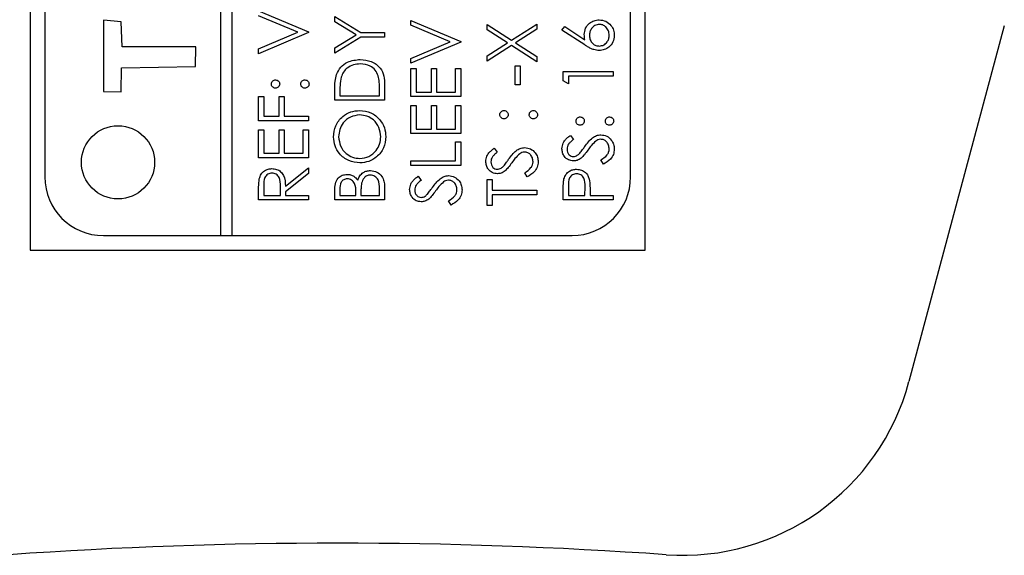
# Model space of a CAD drawing. Header units: millimetres. Extents: x 474 to 2197, y 77 to 1503.
# Tile 9 of 25: x 1016 to 1050, y 820 to 838. Entities that reach past the tile are written whole.
import ezdxf

# ---------------------------------------------------------------- set-up
doc = ezdxf.new("R2010")
doc.units = ezdxf.units.MM

msp = doc.modelspace()

# ---------------------------------------------------------------- linework, layer by layer
at = {"color": 7, "linetype": 'Continuous', "lineweight": 25}
for p, q in [((1016.848, 891.547), (1016.848, 830.547)), ((1037.848, 830.547), (1037.848, 891.547)), ((1023.348, 891.047), (1023.348, 831.047)), ((1023.748, 831.047), (1023.748, 891.047)), ((1017.348, 889.047), (1017.348, 833.047)), ((1037.348, 833.047), (1037.348, 889.047)), ((1024.648, 838.716), (1026.348, 837.997)), ((1019.351, 838.401), (1019.35, 835.97)), ((1019.954, 838.34), (1019.351, 838.401)), ((1025.988, 837.986), (1024.648, 838.553)), ((1027.248, 838.52), (1028.14, 837.975)), ((1027.248, 838.345), (1027.248, 838.52)), ((1029.848, 838.389), (1031.548, 837.67)), ((1029.848, 838.226), (1029.848, 838.389)), ((1019.984, 837.492), (1019.954, 838.34)), ((1027.978, 837.899), (1027.248, 838.345)), ((1031.188, 837.659), (1029.848, 838.226)), ((1032.448, 838.248), (1033.281, 837.715)), ((1032.448, 838.071), (1032.448, 838.248)), ((1033.143, 837.626), (1032.448, 838.071)), ((1033.281, 837.715), (1034.148, 838.269)), ((1034.148, 838.093), (1033.419, 837.626)), ((1034.148, 838.269), (1034.148, 838.093)), ((1035.004, 838.062), (1035.097, 838.18)), ((1035.78, 837.555), (1035.004, 838.062)), ((1035.097, 838.18), (1035.784, 837.731)), ((1050.106, 838.21), (1046.851, 826.063)), ((1024.648, 837.419), (1025.988, 837.986)), ((1026.348, 837.975), (1024.648, 837.256)), ((1026.348, 837.997), (1026.348, 837.975)), ((1027.248, 837.452), (1027.978, 837.899)), ((1028.14, 837.823), (1027.248, 837.278)), ((1028.14, 837.975), (1028.948, 837.975)), ((1028.948, 837.823), (1028.14, 837.823)), ((1028.948, 837.975), (1028.948, 837.823)), ((1022.505, 837.492), (1019.984, 837.492)), ((1022.489, 836.823), (1022.505, 837.492)), ((1024.648, 837.256), (1024.648, 837.419)), ((1027.248, 837.278), (1027.248, 837.452)), ((1029.848, 837.092), (1031.188, 837.659)), ((1031.548, 837.648), (1029.848, 836.929)), ((1031.548, 837.67), (1031.548, 837.648)), ((1032.448, 837.181), (1033.143, 837.626)), ((1033.281, 837.539), (1032.448, 837.005)), ((1034.148, 836.983), (1033.281, 837.539)), ((1033.419, 837.626), (1034.148, 837.159)), ((1029.848, 836.929), (1029.848, 837.092)), ((1032.448, 837.005), (1032.448, 837.181)), ((1034.148, 837.159), (1034.148, 836.983)), ((1019.953, 835.953), (1019.968, 836.778)), ((1019.968, 836.778), (1022.489, 836.823)), ((1029.848, 836.755), (1030.022, 836.755)), ((1029.848, 835.796), (1029.848, 836.755)), ((1030.022, 836.755), (1030.022, 835.948)), ((1030.545, 836.755), (1030.72, 836.755)), ((1030.545, 835.948), (1030.545, 836.755)), ((1030.72, 836.755), (1030.72, 835.948)), ((1031.374, 836.755), (1031.548, 836.755)), ((1031.374, 835.948), (1031.374, 836.755)), ((1031.548, 836.755), (1031.548, 835.796)), ((1033.407, 836.188), (1033.407, 836.842)), ((1033.407, 836.842), (1033.581, 836.842)), ((1033.581, 836.842), (1033.581, 836.188)), ((1035.048, 836.646), (1036.748, 836.646)), ((1035.048, 836.331), (1035.048, 836.646)), ((1035.222, 836.493), (1035.222, 836.232)), ((1036.748, 836.493), (1035.222, 836.493)), ((1036.748, 836.646), (1036.748, 836.493)), ((1028.948, 836.192), (1028.948, 835.665)), ((1033.581, 836.188), (1033.407, 836.188)), ((1035.222, 836.232), (1035.048, 836.331)), ((1019.35, 835.97), (1019.953, 835.953)), ((1024.648, 835.796), (1024.822, 835.796)), ((1024.648, 834.967), (1024.648, 835.796)), ((1024.822, 835.796), (1024.822, 835.12)), ((1025.345, 835.796), (1025.52, 835.796)), ((1025.345, 835.12), (1025.345, 835.796)), ((1025.52, 835.796), (1025.52, 835.12)), ((1027.248, 835.665), (1027.248, 836.008)), ((1027.422, 835.937), (1027.422, 835.817)), ((1027.422, 835.817), (1028.774, 835.817)), ((1028.774, 835.817), (1028.774, 836.013)), ((1031.548, 835.796), (1029.848, 835.796)), ((1030.022, 835.948), (1030.545, 835.948)), ((1030.72, 835.948), (1031.374, 835.948)), ((1028.948, 835.665), (1027.248, 835.665)), ((1029.848, 835.49), (1030.022, 835.49)), ((1029.848, 834.532), (1029.848, 835.49)), ((1030.022, 835.49), (1030.022, 834.684)), ((1030.545, 835.49), (1030.72, 835.49)), ((1030.545, 834.684), (1030.545, 835.49)), ((1030.72, 835.49), (1030.72, 834.684)), ((1031.374, 835.49), (1031.548, 835.49)), ((1031.374, 834.684), (1031.374, 835.49)), ((1031.548, 835.49), (1031.548, 834.532)), ((1024.822, 835.12), (1025.345, 835.12)), ((1025.52, 835.12), (1026.348, 835.12)), ((1026.348, 835.12), (1026.348, 834.967)), ((1026.348, 834.967), (1024.648, 834.967)), ((1030.022, 834.684), (1030.545, 834.684)), ((1030.72, 834.684), (1031.374, 834.684)), ((1024.648, 834.662), (1024.822, 834.662)), ((1024.648, 833.703), (1024.648, 834.662)), ((1024.822, 834.662), (1024.822, 833.856)), ((1025.345, 834.662), (1025.52, 834.662)), ((1025.345, 833.856), (1025.345, 834.662)), ((1025.52, 834.662), (1025.52, 833.856)), ((1026.174, 833.856), (1026.174, 834.662)), ((1026.174, 834.662), (1026.348, 834.662)), ((1026.348, 834.662), (1026.348, 833.703)), ((1031.548, 834.532), (1029.848, 834.532)), ((1035.292, 834.466), (1035.397, 834.328)), ((1031.374, 834.248), (1031.548, 834.248)), ((1031.374, 833.594), (1031.374, 834.248)), ((1031.548, 834.248), (1031.548, 833.442)), ((1032.692, 834.03), (1032.797, 833.892)), ((1026.348, 833.703), (1024.648, 833.703)), ((1024.822, 833.856), (1025.345, 833.856)), ((1025.52, 833.856), (1026.174, 833.856)), ((1025.563, 832.73), (1026.348, 833.355)), ((1026.348, 833.355), (1026.348, 833.166)), ((1029.848, 833.594), (1031.374, 833.594)), ((1029.848, 833.442), (1029.848, 833.594)), ((1031.548, 833.442), (1029.848, 833.442)), ((1036.42, 833.485), (1036.334, 833.629)), ((1026.348, 833.166), (1025.563, 832.541)), ((1030.092, 833.071), (1030.197, 832.933)), ((1033.82, 833.049), (1033.734, 833.193)), ((1024.822, 832.736), (1024.822, 832.417)), ((1025.389, 832.417), (1025.391, 832.729)), ((1028.948, 832.725), (1028.948, 832.265)), ((1032.448, 832.962), (1032.622, 832.962)), ((1032.448, 832.069), (1032.448, 832.962)), ((1032.622, 832.962), (1032.622, 832.592)), ((1035.222, 832.728), (1035.222, 832.417)), ((1035.789, 832.417), (1035.793, 832.715)), ((1024.648, 832.265), (1024.648, 832.605)), ((1024.822, 832.417), (1025.389, 832.417)), ((1025.563, 832.541), (1025.563, 832.417)), ((1025.563, 832.417), (1026.348, 832.417)), ((1026.348, 832.417), (1026.348, 832.265)), ((1027.248, 832.265), (1027.248, 832.597)), ((1027.422, 832.624), (1027.422, 832.417)), ((1027.422, 832.417), (1027.967, 832.417)), ((1027.967, 832.417), (1027.967, 832.52)), ((1028.142, 832.519), (1028.142, 832.417)), ((1028.142, 832.417), (1028.774, 832.417)), ((1028.774, 832.417), (1028.774, 832.635)), ((1032.622, 832.592), (1034.148, 832.592)), ((1034.148, 832.439), (1032.622, 832.439)), ((1032.622, 832.439), (1032.622, 832.069)), ((1034.148, 832.592), (1034.148, 832.439)), ((1035.048, 832.265), (1035.048, 832.598)), ((1035.222, 832.417), (1035.789, 832.417)), ((1035.963, 832.539), (1035.963, 832.417)), ((1035.963, 832.417), (1036.748, 832.417)), ((1036.748, 832.417), (1036.748, 832.265)), ((1026.348, 832.265), (1024.648, 832.265)), ((1028.948, 832.265), (1027.248, 832.265)), ((1031.22, 832.09), (1031.134, 832.234)), ((1032.622, 832.069), (1032.448, 832.069)), ((1036.748, 832.265), (1035.048, 832.265)), ((1019.348, 831.047), (1023.348, 831.047)), ((1023.348, 831.047), (1023.748, 831.047)), ((1023.748, 831.047), (1035.348, 831.047)), ((1016.848, 830.547), (1037.848, 830.547))]:
    msp.add_line(p, q, dxfattribs=at)
msp.add_circle((1019.848, 833.547), 1.25, dxfattribs=at)
for centre, radius, start, end in [((1019.348, 833.047), 2, 180, 270), ((1035.348, 833.047), 2, 270, 0), ((1039.124, 828.134), 8, 265.9806, 345), ((1027.348, 660.547), 160, 85.98058, 94.01942)]:
    msp.add_arc(centre, radius, start, end, dxfattribs=at)
for points, knots in [([(1035.767, 837.907), (1035.776, 837.981), (1035.793, 838.13), (1035.929, 838.296), (1036.095, 838.396), (1036.212, 838.406), (1036.271, 838.411)], [0, 0, 0, 0, 0.2796384, 0.5593258, 0.7795267, 1, 1, 1, 1]), ([(1036.271, 838.411), (1036.349, 838.402), (1036.504, 838.385), (1036.677, 838.24), (1036.774, 838.063), (1036.786, 837.941), (1036.792, 837.88)], [0, 0, 0, 0, 0.279631, 0.55896, 0.779478, 1, 1, 1, 1]), ([(1036.28, 838.258), (1036.227, 838.251), (1036.12, 838.235), (1036.013, 838.123), (1035.95, 838), (1035.944, 837.917), (1035.942, 837.875)], [0, 0, 0, 0, 0.278754, 0.558605, 0.779147, 1, 1, 1, 1]), ([(1036.617, 837.888), (1036.612, 837.94), (1036.602, 838.045), (1036.514, 838.166), (1036.403, 838.246), (1036.321, 838.254), (1036.28, 838.258)], [0, 0, 0, 0, 0.280018, 0.559853, 0.779987, 1, 1, 1, 1]), ([(1035.784, 837.731), (1035.778, 837.763), (1035.769, 837.822), (1035.768, 837.881), (1035.767, 837.907)], [0, 0, 0, 0, 0.55991, 1, 1, 1, 1]), ([(1035.942, 837.875), (1035.946, 837.823), (1035.955, 837.719), (1036.044, 837.601), (1036.158, 837.529), (1036.24, 837.521), (1036.28, 837.517)], [0, 0, 0, 0, 0.280127, 0.559515, 0.779719, 1, 1, 1, 1]), ([(1036.792, 837.88), (1036.782, 837.804), (1036.764, 837.652), (1036.626, 837.48), (1036.453, 837.383), (1036.334, 837.371), (1036.274, 837.365)], [0, 0, 0, 0, 0.27967, 0.559085, 0.779558, 1, 1, 1, 1]), ([(1036.28, 837.517), (1036.332, 837.525), (1036.437, 837.539), (1036.545, 837.645), (1036.608, 837.765), (1036.614, 837.847), (1036.617, 837.888)], [0, 0, 0, 0, 0.279059, 0.55882, 0.779303, 1, 1, 1, 1]), ([(1036.274, 837.365), (1036.213, 837.371), (1036.113, 837.381), (1035.983, 837.435), (1035.879, 837.491), (1035.813, 837.534), (1035.78, 837.555)], [0, 0, 0, 0, 0.339374, 0.559486, 0.779731, 1, 1, 1, 1]), ([(1027.309, 836.548), (1027.351, 836.634), (1027.435, 836.807), (1027.722, 837.017), (1027.969, 837.044), (1028.119, 837.06)], [0, 0, 0, 0, 0.280264, 0.560715, 1, 1, 1, 1]), ([(1028.119, 837.06), (1028.247, 837.047), (1028.502, 837.022), (1028.806, 836.802), (1028.939, 836.493), (1028.945, 836.292), (1028.948, 836.192)], [0, 0, 0, 0, 0.280124, 0.559248, 0.778837, 1, 1, 1, 1]), ([(1028.119, 836.907), (1028.04, 836.902), (1027.881, 836.891), (1027.68, 836.785), (1027.537, 836.635), (1027.492, 836.518), (1027.47, 836.459)], [0, 0, 0, 0, 0.2801784, 0.5597646, 0.7797967, 1, 1, 1, 1]), ([(1028.73, 836.498), (1028.701, 836.566), (1028.641, 836.702), (1028.426, 836.873), (1028.235, 836.894), (1028.119, 836.907)], [0, 0, 0, 0, 0.280536, 0.561015, 1, 1, 1, 1]), ([(1025.084, 836.221), (1025.086, 836.242), (1025.091, 836.283), (1025.13, 836.329), (1025.176, 836.358), (1025.209, 836.361), (1025.226, 836.362)], [0, 0, 0, 0, 0.279602, 0.559212, 0.779475, 1, 1, 1, 1]), ([(1025.226, 836.362), (1025.246, 836.36), (1025.288, 836.355), (1025.334, 836.316), (1025.363, 836.27), (1025.366, 836.237), (1025.367, 836.221)], [0, 0, 0, 0, 0.279517, 0.559326, 0.779544, 1, 1, 1, 1]), ([(1026.086, 836.221), (1026.089, 836.242), (1026.094, 836.283), (1026.133, 836.329), (1026.179, 836.358), (1026.212, 836.361), (1026.228, 836.362)], [0, 0, 0, 0, 0.279602, 0.559212, 0.779475, 1, 1, 1, 1]), ([(1026.228, 836.362), (1026.249, 836.36), (1026.291, 836.355), (1026.337, 836.316), (1026.365, 836.27), (1026.368, 836.237), (1026.37, 836.221)], [0, 0, 0, 0, 0.279469, 0.559358, 0.779674, 1, 1, 1, 1]), ([(1027.248, 836.008), (1027.248, 836.11), (1027.248, 836.293), (1027.291, 836.47), (1027.309, 836.548)], [0, 0, 0, 0, 0.560445, 1, 1, 1, 1]), ([(1027.47, 836.459), (1027.453, 836.363), (1027.423, 836.19), (1027.422, 836.014), (1027.422, 835.937)], [0, 0, 0, 0, 0.559542, 1, 1, 1, 1]), ([(1028.774, 836.013), (1028.774, 836.104), (1028.774, 836.268), (1028.744, 836.428), (1028.73, 836.498)], [0, 0, 0, 0, 0.560426, 1, 1, 1, 1]), ([(1025.226, 836.079), (1025.205, 836.082), (1025.163, 836.087), (1025.117, 836.125), (1025.088, 836.171), (1025.085, 836.204), (1025.084, 836.221)], [0, 0, 0, 0, 0.2795852, 0.5594544, 0.7796968, 1, 1, 1, 1]), ([(1025.367, 836.221), (1025.365, 836.2), (1025.36, 836.158), (1025.321, 836.112), (1025.275, 836.083), (1025.242, 836.08), (1025.226, 836.079)], [0, 0, 0, 0, 0.2796468, 0.5592988, 0.7796148, 1, 1, 1, 1]), ([(1026.228, 836.079), (1026.207, 836.081), (1026.165, 836.086), (1026.119, 836.125), (1026.091, 836.171), (1026.088, 836.204), (1026.086, 836.221)], [0, 0, 0, 0, 0.279576, 0.559284, 0.779552, 1, 1, 1, 1]), ([(1026.37, 836.221), (1026.367, 836.2), (1026.362, 836.158), (1026.324, 836.112), (1026.277, 836.084), (1026.244, 836.08), (1026.228, 836.079)], [0, 0, 0, 0, 0.279581, 0.559143, 0.779575, 1, 1, 1, 1]), ([(1027.204, 834.412), (1027.218, 834.545), (1027.246, 834.811), (1027.488, 835.109), (1027.784, 835.29), (1027.993, 835.307), (1028.097, 835.316)], [0, 0, 0, 0, 0.2797673, 0.5593585, 0.7795711, 1, 1, 1, 1]), ([(1028.097, 835.164), (1027.989, 835.15), (1027.773, 835.124), (1027.539, 834.918), (1027.404, 834.673), (1027.387, 834.504), (1027.379, 834.419)], [0, 0, 0, 0, 0.279468, 0.55887, 0.779516, 1, 1, 1, 1]), ([(1028.097, 835.316), (1028.229, 835.301), (1028.493, 835.271), (1028.785, 835.029), (1028.965, 834.736), (1028.983, 834.529), (1028.992, 834.425)], [0, 0, 0, 0, 0.27963, 0.559343, 0.779597, 1, 1, 1, 1]), ([(1028.817, 834.419), (1028.805, 834.527), (1028.78, 834.743), (1028.594, 834.993), (1028.352, 835.14), (1028.182, 835.156), (1028.097, 835.164)], [0, 0, 0, 0, 0.27983, 0.559389, 0.779654, 1, 1, 1, 1]), ([(1032.884, 835.174), (1032.886, 835.195), (1032.891, 835.237), (1032.93, 835.283), (1032.976, 835.312), (1033.009, 835.315), (1033.026, 835.316)], [0, 0, 0, 0, 0.279602, 0.559212, 0.779475, 1, 1, 1, 1]), ([(1033.026, 835.033), (1033.005, 835.035), (1032.963, 835.041), (1032.917, 835.079), (1032.888, 835.125), (1032.885, 835.158), (1032.884, 835.174)], [0, 0, 0, 0, 0.2795852, 0.5594544, 0.7796968, 1, 1, 1, 1]), ([(1033.026, 835.316), (1033.046, 835.314), (1033.088, 835.309), (1033.134, 835.27), (1033.163, 835.224), (1033.166, 835.191), (1033.167, 835.174)], [0, 0, 0, 0, 0.279517, 0.559326, 0.779544, 1, 1, 1, 1]), ([(1033.167, 835.174), (1033.165, 835.154), (1033.16, 835.112), (1033.121, 835.066), (1033.075, 835.037), (1033.042, 835.034), (1033.026, 835.033)], [0, 0, 0, 0, 0.2796468, 0.5592988, 0.7796148, 1, 1, 1, 1]), ([(1033.886, 835.174), (1033.889, 835.195), (1033.894, 835.237), (1033.933, 835.283), (1033.979, 835.312), (1034.012, 835.315), (1034.028, 835.316)], [0, 0, 0, 0, 0.279602, 0.559212, 0.779475, 1, 1, 1, 1]), ([(1034.028, 835.033), (1034.007, 835.035), (1033.965, 835.04), (1033.919, 835.079), (1033.891, 835.125), (1033.888, 835.158), (1033.886, 835.174)], [0, 0, 0, 0, 0.279576, 0.559284, 0.779552, 1, 1, 1, 1]), ([(1034.028, 835.316), (1034.049, 835.314), (1034.091, 835.309), (1034.137, 835.27), (1034.165, 835.224), (1034.168, 835.191), (1034.17, 835.174)], [0, 0, 0, 0, 0.279469, 0.559358, 0.779674, 1, 1, 1, 1]), ([(1034.17, 835.174), (1034.167, 835.154), (1034.162, 835.112), (1034.124, 835.066), (1034.077, 835.037), (1034.044, 835.034), (1034.028, 835.033)], [0, 0, 0, 0, 0.2795812, 0.5591432, 0.7795754, 1, 1, 1, 1]), ([(1035.484, 834.957), (1035.486, 834.977), (1035.491, 835.019), (1035.53, 835.065), (1035.576, 835.094), (1035.609, 835.097), (1035.626, 835.098)], [0, 0, 0, 0, 0.279602, 0.559212, 0.779475, 1, 1, 1, 1]), ([(1035.626, 835.098), (1035.646, 835.096), (1035.688, 835.091), (1035.734, 835.052), (1035.763, 835.006), (1035.766, 834.973), (1035.767, 834.957)], [0, 0, 0, 0, 0.279517, 0.559326, 0.779544, 1, 1, 1, 1]), ([(1036.486, 834.957), (1036.489, 834.977), (1036.494, 835.019), (1036.533, 835.065), (1036.579, 835.094), (1036.612, 835.097), (1036.628, 835.098)], [0, 0, 0, 0, 0.279602, 0.559212, 0.779475, 1, 1, 1, 1]), ([(1036.628, 835.098), (1036.649, 835.096), (1036.691, 835.091), (1036.737, 835.052), (1036.765, 835.006), (1036.768, 834.973), (1036.77, 834.957)], [0, 0, 0, 0, 0.2794691, 0.5593578, 0.7796739, 1, 1, 1, 1]), ([(1035.626, 834.815), (1035.605, 834.817), (1035.563, 834.823), (1035.517, 834.861), (1035.488, 834.907), (1035.485, 834.94), (1035.484, 834.957)], [0, 0, 0, 0, 0.2795852, 0.5594544, 0.7796968, 1, 1, 1, 1]), ([(1035.767, 834.957), (1035.765, 834.936), (1035.76, 834.894), (1035.721, 834.848), (1035.675, 834.819), (1035.642, 834.816), (1035.626, 834.815)], [0, 0, 0, 0, 0.279647, 0.559299, 0.779615, 1, 1, 1, 1]), ([(1036.628, 834.815), (1036.607, 834.817), (1036.565, 834.822), (1036.519, 834.861), (1036.491, 834.907), (1036.488, 834.94), (1036.486, 834.957)], [0, 0, 0, 0, 0.2795762, 0.5592837, 0.7795524, 1, 1, 1, 1]), ([(1036.77, 834.957), (1036.767, 834.936), (1036.762, 834.894), (1036.724, 834.848), (1036.677, 834.819), (1036.644, 834.816), (1036.628, 834.815)], [0, 0, 0, 0, 0.279581, 0.559143, 0.779575, 1, 1, 1, 1]), ([(1028.105, 833.529), (1027.974, 833.545), (1027.712, 833.576), (1027.413, 833.809), (1027.235, 834.102), (1027.215, 834.309), (1027.204, 834.412)], [0, 0, 0, 0, 0.279731, 0.559327, 0.77968, 1, 1, 1, 1]), ([(1027.379, 834.419), (1027.393, 834.312), (1027.421, 834.097), (1027.61, 833.852), (1027.851, 833.705), (1028.02, 833.689), (1028.105, 833.682)], [0, 0, 0, 0, 0.279627, 0.55935, 0.77963, 1, 1, 1, 1]), ([(1028.992, 834.425), (1028.977, 834.294), (1028.948, 834.03), (1028.708, 833.737), (1028.416, 833.556), (1028.209, 833.538), (1028.105, 833.529)], [0, 0, 0, 0, 0.2796633, 0.5593539, 0.7796364, 1, 1, 1, 1]), ([(1028.105, 833.682), (1028.212, 833.695), (1028.426, 833.721), (1028.657, 833.926), (1028.796, 834.167), (1028.81, 834.335), (1028.817, 834.419)], [0, 0, 0, 0, 0.279416, 0.5590765, 0.779478, 1, 1, 1, 1]), ([(1035.004, 834.013), (1035.012, 834.077), (1035.024, 834.182), (1035.106, 834.305), (1035.194, 834.392), (1035.259, 834.441), (1035.292, 834.466)], [0, 0, 0, 0, 0.338729, 0.558835, 0.779344, 1, 1, 1, 1]), ([(1035.783, 834.087), (1035.862, 834.194), (1035.972, 834.342), (1036.176, 834.469), (1036.28, 834.482), (1036.331, 834.488)], [0, 0, 0, 0, 0.560115, 0.780284, 1, 1, 1, 1]), ([(1036.331, 834.488), (1036.401, 834.478), (1036.54, 834.459), (1036.688, 834.323), (1036.778, 834.166), (1036.787, 834.057), (1036.792, 834.002)], [0, 0, 0, 0, 0.2791829, 0.5590851, 0.779446, 1, 1, 1, 1]), ([(1032.404, 833.577), (1032.412, 833.641), (1032.424, 833.746), (1032.506, 833.87), (1032.594, 833.956), (1032.659, 834.005), (1032.692, 834.03)], [0, 0, 0, 0, 0.3387292, 0.5588354, 0.7793438, 1, 1, 1, 1]), ([(1033.183, 833.652), (1033.262, 833.758), (1033.372, 833.907), (1033.576, 834.033), (1033.68, 834.046), (1033.731, 834.052)], [0, 0, 0, 0, 0.560115, 0.780284, 1, 1, 1, 1]), ([(1033.731, 834.052), (1033.801, 834.043), (1033.94, 834.023), (1034.088, 833.888), (1034.178, 833.731), (1034.187, 833.621), (1034.192, 833.566)], [0, 0, 0, 0, 0.279183, 0.559085, 0.779446, 1, 1, 1, 1]), ([(1035.401, 833.594), (1035.341, 833.602), (1035.22, 833.616), (1035.089, 833.733), (1035.016, 833.871), (1035.008, 833.966), (1035.004, 834.013)], [0, 0, 0, 0, 0.279553, 0.558798, 0.779378, 1, 1, 1, 1]), ([(1035.397, 834.328), (1035.36, 834.299), (1035.3, 834.25), (1035.227, 834.171), (1035.186, 834.087), (1035.181, 834.027), (1035.179, 833.996)], [0, 0, 0, 0, 0.340409, 0.560482, 0.78018, 1, 1, 1, 1]), ([(1035.614, 833.859), (1035.646, 833.901), (1035.704, 833.976), (1035.759, 834.053), (1035.783, 834.087)], [0, 0, 0, 0, 0.5599058, 1, 1, 1, 1]), ([(1036.162, 834.274), (1036.106, 834.222), (1036.006, 834.128), (1035.926, 834.017), (1035.891, 833.968)], [0, 0, 0, 0, 0.5594958, 1, 1, 1, 1]), ([(1036.329, 834.335), (1036.295, 834.331), (1036.235, 834.324), (1036.184, 834.289), (1036.162, 834.274)], [0, 0, 0, 0, 0.55899, 1, 1, 1, 1]), ([(1036.617, 834.002), (1036.613, 834.048), (1036.603, 834.139), (1036.535, 834.251), (1036.437, 834.322), (1036.365, 834.331), (1036.329, 834.335)], [0, 0, 0, 0, 0.2802764, 0.5601478, 0.7801531, 1, 1, 1, 1]), ([(1032.797, 833.892), (1032.76, 833.863), (1032.7, 833.815), (1032.627, 833.735), (1032.586, 833.651), (1032.581, 833.591), (1032.579, 833.56)], [0, 0, 0, 0, 0.3404085, 0.560482, 0.7801798, 1, 1, 1, 1]), ([(1033.562, 833.838), (1033.506, 833.786), (1033.406, 833.692), (1033.326, 833.581), (1033.291, 833.532)], [0, 0, 0, 0, 0.5594958, 1, 1, 1, 1]), ([(1033.729, 833.899), (1033.695, 833.895), (1033.635, 833.888), (1033.584, 833.854), (1033.562, 833.838)], [0, 0, 0, 0, 0.55899, 1, 1, 1, 1]), ([(1034.017, 833.566), (1034.013, 833.612), (1034.003, 833.703), (1033.935, 833.815), (1033.837, 833.886), (1033.765, 833.895), (1033.729, 833.899)], [0, 0, 0, 0, 0.280276, 0.560148, 0.780153, 1, 1, 1, 1]), ([(1035.179, 833.996), (1035.181, 833.962), (1035.187, 833.893), (1035.24, 833.81), (1035.313, 833.755), (1035.367, 833.75), (1035.394, 833.747)], [0, 0, 0, 0, 0.280274, 0.559931, 0.77992, 1, 1, 1, 1]), ([(1035.394, 833.747), (1035.418, 833.749), (1035.465, 833.753), (1035.543, 833.79), (1035.587, 833.833), (1035.614, 833.859)], [0, 0, 0, 0, 0.279946, 0.559774, 1, 1, 1, 1]), ([(1035.66, 833.689), (1035.616, 833.659), (1035.537, 833.606), (1035.443, 833.598), (1035.401, 833.594)], [0, 0, 0, 0, 0.55984, 1, 1, 1, 1]), ([(1035.891, 833.968), (1035.852, 833.912), (1035.782, 833.814), (1035.697, 833.727), (1035.66, 833.689)], [0, 0, 0, 0, 0.560413, 1, 1, 1, 1]), ([(1036.334, 833.629), (1036.411, 833.68), (1036.52, 833.75), (1036.606, 833.894), (1036.613, 833.966), (1036.617, 834.002)], [0, 0, 0, 0, 0.559321, 0.779782, 1, 1, 1, 1]), ([(1036.792, 834.002), (1036.785, 833.939), (1036.773, 833.814), (1036.645, 833.62), (1036.505, 833.536), (1036.42, 833.485)], [0, 0, 0, 0, 0.27988, 0.559666, 1, 1, 1, 1]), ([(1032.801, 833.158), (1032.741, 833.166), (1032.62, 833.181), (1032.489, 833.297), (1032.416, 833.435), (1032.408, 833.53), (1032.404, 833.577)], [0, 0, 0, 0, 0.279553, 0.558798, 0.779378, 1, 1, 1, 1]), ([(1032.579, 833.56), (1032.581, 833.526), (1032.587, 833.457), (1032.64, 833.374), (1032.713, 833.319), (1032.767, 833.314), (1032.794, 833.311)], [0, 0, 0, 0, 0.280274, 0.559931, 0.77992, 1, 1, 1, 1]), ([(1032.794, 833.311), (1032.818, 833.313), (1032.865, 833.317), (1032.943, 833.354), (1032.987, 833.397), (1033.014, 833.423)], [0, 0, 0, 0, 0.279946, 0.559774, 1, 1, 1, 1]), ([(1033.014, 833.423), (1033.046, 833.465), (1033.104, 833.54), (1033.159, 833.617), (1033.183, 833.652)], [0, 0, 0, 0, 0.559906, 1, 1, 1, 1]), ([(1033.291, 833.532), (1033.252, 833.477), (1033.182, 833.378), (1033.097, 833.291), (1033.06, 833.253)], [0, 0, 0, 0, 0.560413, 1, 1, 1, 1]), ([(1033.734, 833.193), (1033.811, 833.244), (1033.92, 833.314), (1034.006, 833.458), (1034.013, 833.53), (1034.017, 833.566)], [0, 0, 0, 0, 0.559321, 0.779782, 1, 1, 1, 1]), ([(1034.192, 833.566), (1034.185, 833.504), (1034.173, 833.378), (1034.045, 833.184), (1033.905, 833.1), (1033.82, 833.049)], [0, 0, 0, 0, 0.27988, 0.559666, 1, 1, 1, 1]), ([(1024.671, 832.99), (1024.689, 833.044), (1024.724, 833.15), (1024.839, 833.262), (1024.971, 833.324), (1025.059, 833.33), (1025.103, 833.333)], [0, 0, 0, 0, 0.2797971, 0.5594998, 0.7796265, 1, 1, 1, 1]), ([(1025.102, 833.18), (1025.077, 833.178), (1025.028, 833.175), (1024.96, 833.141), (1024.902, 833.093), (1024.819, 832.967), (1024.821, 832.839), (1024.822, 832.736)], [0, 0, 0, 0, 0.125307, 0.250617, 0.375954, 0.501281, 1, 1, 1, 1]), ([(1025.391, 832.729), (1025.391, 832.833), (1025.391, 832.964), (1025.308, 833.093), (1025.23, 833.16), (1025.153, 833.172), (1025.102, 833.18)], [0, 0, 0, 0, 0.499827, 0.625498, 0.751208, 1, 1, 1, 1]), ([(1025.103, 833.333), (1025.156, 833.328), (1025.264, 833.319), (1025.407, 833.235), (1025.549, 833.044), (1025.558, 832.859), (1025.563, 832.73)], [0, 0, 0, 0, 0.18712, 0.373979, 0.560911, 1, 1, 1, 1]), ([(1027.248, 832.597), (1027.249, 832.669), (1027.253, 832.814), (1027.339, 833.006), (1027.498, 833.118), (1027.612, 833.13), (1027.669, 833.137)], [0, 0, 0, 0, 0.2813174, 0.559922, 0.7799345, 1, 1, 1, 1]), ([(1027.669, 833.137), (1027.709, 833.134), (1027.79, 833.128), (1027.926, 833.072), (1027.991, 832.99), (1028.031, 832.94)], [0, 0, 0, 0, 0.280867, 0.561527, 1, 1, 1, 1]), ([(1028.031, 832.94), (1028.052, 832.991), (1028.093, 833.093), (1028.207, 833.2), (1028.337, 833.258), (1028.422, 833.264), (1028.465, 833.267)], [0, 0, 0, 0, 0.280382, 0.559606, 0.779765, 1, 1, 1, 1]), ([(1028.465, 833.115), (1028.424, 833.11), (1028.34, 833.1), (1028.219, 833.001), (1028.183, 832.899), (1028.162, 832.837)], [0, 0, 0, 0, 0.279944, 0.560429, 1, 1, 1, 1]), ([(1028.465, 833.267), (1028.542, 833.257), (1028.694, 833.237), (1028.856, 833.084), (1028.938, 832.904), (1028.945, 832.784), (1028.948, 832.725)], [0, 0, 0, 0, 0.279141, 0.558654, 0.779059, 1, 1, 1, 1]), ([(1028.774, 832.635), (1028.773, 832.746), (1028.773, 832.912), (1028.643, 833.059), (1028.546, 833.108), (1028.492, 833.113), (1028.465, 833.115)], [0, 0, 0, 0, 0.49936, 0.748736, 0.874399, 1, 1, 1, 1]), ([(1029.804, 832.618), (1029.812, 832.682), (1029.824, 832.787), (1029.906, 832.911), (1029.994, 832.997), (1030.059, 833.047), (1030.092, 833.071)], [0, 0, 0, 0, 0.338729, 0.558835, 0.779344, 1, 1, 1, 1]), ([(1030.583, 832.693), (1030.662, 832.799), (1030.772, 832.948), (1030.976, 833.074), (1031.08, 833.087), (1031.131, 833.093)], [0, 0, 0, 0, 0.560115, 0.780284, 1, 1, 1, 1]), ([(1031.131, 833.093), (1031.201, 833.084), (1031.34, 833.065), (1031.488, 832.929), (1031.578, 832.772), (1031.587, 832.662), (1031.592, 832.607)], [0, 0, 0, 0, 0.2791829, 0.5590851, 0.779446, 1, 1, 1, 1]), ([(1033.06, 833.253), (1033.016, 833.223), (1032.937, 833.17), (1032.843, 833.162), (1032.801, 833.158)], [0, 0, 0, 0, 0.55984, 1, 1, 1, 1]), ([(1035.073, 832.985), (1035.092, 833.037), (1035.129, 833.14), (1035.244, 833.247), (1035.375, 833.303), (1035.461, 833.308), (1035.504, 833.311)], [0, 0, 0, 0, 0.279705, 0.559381, 0.779509, 1, 1, 1, 1]), ([(1035.505, 833.158), (1035.456, 833.151), (1035.382, 833.139), (1035.306, 833.076), (1035.22, 832.956), (1035.221, 832.83), (1035.222, 832.728)], [0, 0, 0, 0, 0.248969, 0.374729, 0.500383, 1, 1, 1, 1]), ([(1035.504, 833.311), (1035.56, 833.307), (1035.672, 833.299), (1035.808, 833.214), (1035.896, 833.098), (1035.922, 833.014), (1035.935, 832.972)], [0, 0, 0, 0, 0.280099, 0.559324, 0.779458, 1, 1, 1, 1]), ([(1035.793, 832.715), (1035.793, 832.819), (1035.794, 832.948), (1035.708, 833.074), (1035.63, 833.139), (1035.555, 833.151), (1035.505, 833.158)], [0, 0, 0, 0, 0.499721, 0.62535, 0.751083, 1, 1, 1, 1]), ([(1024.648, 832.605), (1024.648, 832.677), (1024.647, 832.806), (1024.664, 832.934), (1024.671, 832.99)], [0, 0, 0, 0, 0.56024, 1, 1, 1, 1]), ([(1027.672, 832.984), (1027.63, 832.979), (1027.567, 832.972), (1027.503, 832.918), (1027.43, 832.816), (1027.426, 832.71), (1027.422, 832.624)], [0, 0, 0, 0, 0.249284, 0.374925, 0.500645, 1, 1, 1, 1]), ([(1027.967, 832.52), (1027.967, 832.627), (1027.967, 832.76), (1027.88, 832.892), (1027.821, 832.943), (1027.75, 832.978), (1027.698, 832.982), (1027.672, 832.984)], [0, 0, 0, 0, 0.498607, 0.624009, 0.749401, 0.874736, 1, 1, 1, 1]), ([(1028.162, 832.837), (1028.154, 832.777), (1028.141, 832.672), (1028.141, 832.565), (1028.142, 832.519)], [0, 0, 0, 0, 0.559734, 1, 1, 1, 1]), ([(1030.197, 832.933), (1030.16, 832.904), (1030.1, 832.856), (1030.027, 832.776), (1029.986, 832.692), (1029.981, 832.632), (1029.979, 832.601)], [0, 0, 0, 0, 0.3404085, 0.560482, 0.7801798, 1, 1, 1, 1]), ([(1030.414, 832.464), (1030.446, 832.506), (1030.504, 832.581), (1030.559, 832.658), (1030.583, 832.693)], [0, 0, 0, 0, 0.559906, 1, 1, 1, 1]), ([(1030.962, 832.88), (1030.906, 832.827), (1030.806, 832.734), (1030.726, 832.622), (1030.691, 832.573)], [0, 0, 0, 0, 0.559496, 1, 1, 1, 1]), ([(1031.129, 832.94), (1031.095, 832.936), (1031.035, 832.929), (1030.984, 832.895), (1030.962, 832.88)], [0, 0, 0, 0, 0.55899, 1, 1, 1, 1]), ([(1031.417, 832.607), (1031.413, 832.653), (1031.403, 832.744), (1031.335, 832.856), (1031.237, 832.927), (1031.165, 832.936), (1031.129, 832.94)], [0, 0, 0, 0, 0.280276, 0.560148, 0.780153, 1, 1, 1, 1]), ([(1035.048, 832.598), (1035.048, 832.671), (1035.047, 832.801), (1035.065, 832.929), (1035.073, 832.985)], [0, 0, 0, 0, 0.560314, 1, 1, 1, 1]), ([(1035.935, 832.972), (1035.946, 832.891), (1035.964, 832.748), (1035.963, 832.603), (1035.963, 832.539)], [0, 0, 0, 0, 0.559694, 1, 1, 1, 1]), ([(1030.201, 832.199), (1030.141, 832.207), (1030.02, 832.222), (1029.889, 832.338), (1029.816, 832.476), (1029.808, 832.571), (1029.804, 832.618)], [0, 0, 0, 0, 0.279553, 0.558798, 0.779378, 1, 1, 1, 1]), ([(1029.979, 832.601), (1029.981, 832.567), (1029.987, 832.498), (1030.04, 832.415), (1030.113, 832.36), (1030.167, 832.355), (1030.194, 832.352)], [0, 0, 0, 0, 0.2802743, 0.5599314, 0.7799201, 1, 1, 1, 1]), ([(1030.194, 832.352), (1030.218, 832.354), (1030.265, 832.358), (1030.343, 832.395), (1030.387, 832.438), (1030.414, 832.464)], [0, 0, 0, 0, 0.279946, 0.559774, 1, 1, 1, 1]), ([(1030.691, 832.573), (1030.652, 832.518), (1030.582, 832.419), (1030.497, 832.332), (1030.46, 832.294)], [0, 0, 0, 0, 0.560413, 1, 1, 1, 1]), ([(1031.134, 832.234), (1031.211, 832.285), (1031.32, 832.355), (1031.406, 832.499), (1031.413, 832.571), (1031.417, 832.607)], [0, 0, 0, 0, 0.559321, 0.779782, 1, 1, 1, 1]), ([(1031.592, 832.607), (1031.585, 832.545), (1031.573, 832.419), (1031.445, 832.225), (1031.305, 832.142), (1031.22, 832.09)], [0, 0, 0, 0, 0.27988, 0.559666, 1, 1, 1, 1]), ([(1030.46, 832.294), (1030.416, 832.265), (1030.337, 832.211), (1030.243, 832.203), (1030.201, 832.199)], [0, 0, 0, 0, 0.55984, 1, 1, 1, 1])]:
    msp.add_open_spline(points, degree=3, knots=knots, dxfattribs=at)

doc.saveas('drawing.dxf')
